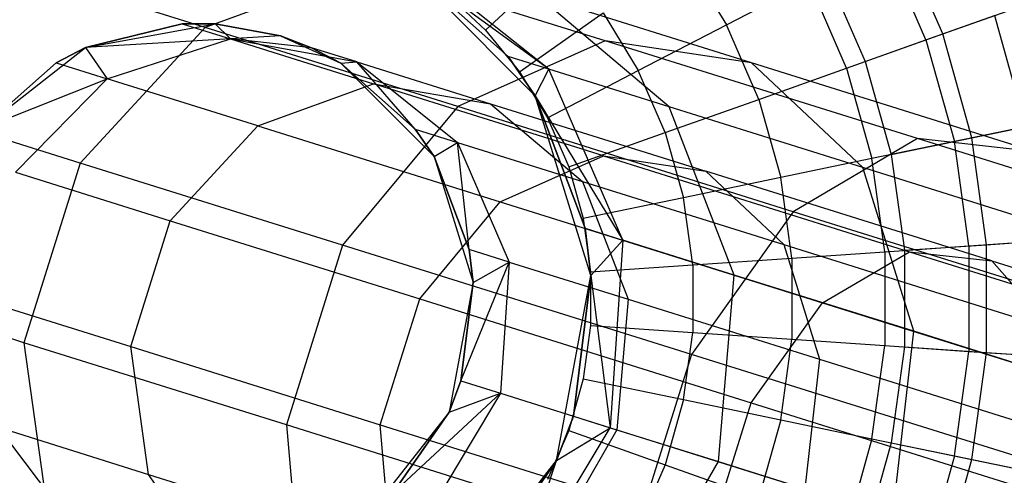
# Model space of a CAD drawing. Extents: x -38.3 to -0.1, y -39.1 to 0.
# Tile 150 of 256: x -37.887 to -37.394, y -13.791 to -13.563. Entities that reach past the tile are written whole.
import ezdxf

# ---------------------------------------------------------------- set-up
doc = ezdxf.new("R2010")
doc.units = 0
doc.header["$MEASUREMENT"] = 0
doc.layers.get('0').update_dxf_attribs({"color": 13, "linetype": 'CONTINUOUS'})

# ---------------------------------------------------------------- blocks, each defined once
blk = doc.blocks.new('ORTO_XII_A_STL')
at = {"color": 0}
for p, q in [((1.16486, 25.90191, 10.1058), (1.14335, 25.95143, 10.1058)), ((1.16486, 25.90191, 10.1058), (1.14335, 25.95143, 10.1058)), ((1.15647, 25.89893, 12.29175), (1.13544, 25.94733, 12.29175)), ((1.15647, 25.89893, 12.29175), (1.13544, 25.94733, 12.29175)), ((0.96768, 25.88423, 1.76162), (0.89571, 25.94178, 1.74202)), ((0.96768, 25.88423, 1.76162), (0.89571, 25.94178, 1.74202)), ((0.93601, 25.90381, 12.36083), (0.97348, 25.9388, 12.35634)), ((0.93601, 25.90381, 12.36083), (0.97348, 25.9388, 12.35634)), ((1.03547, 25.9412, 12.34302), (1.05659, 25.90647, 12.34302)), ((1.03547, 25.9412, 12.34302), (1.05659, 25.90647, 12.34302)), ((0.8783, 25.93533, 1.50258), (0.79563, 25.90514, 1.46894)), ((0.8783, 25.93533, 1.50258), (0.79563, 25.90514, 1.46894)), ((0.99589, 25.8985, 1.30646), (0.8783, 25.93533, 1.50258)), ((0.99589, 25.8985, 1.30646), (0.8783, 25.93533, 1.50258)), ((0.96075, 25.87103, 3.57439), (0.89423, 25.93775, 3.57439)), ((0.96768, 25.88423, 1.76162), (0.89423, 25.93775, 1.95138)), ((0.89423, 25.93775, 1.95138), (0.94728, 25.89062, 1.95138)), ((0.96768, 25.88423, 1.76162), (0.89423, 25.93775, 1.95138)), ((0.94728, 25.89062, 1.95138), (0.89423, 25.93775, 3.57439)), ((0.96075, 25.87103, 3.57439), (0.89423, 25.93775, 3.57439)), ((0.94728, 25.89062, 1.95138), (0.89423, 25.93775, 3.57439)), ((0.89423, 25.93775, 1.95138), (0.94728, 25.89062, 1.95138)), ((0.79563, 25.90514, 1.46894), (0.71715, 25.92972, 1.70395)), ((0.79563, 25.90514, 1.46894), (0.71715, 25.92972, 1.70395)), ((1.10675, 25.93246, 10.03799), (1.12601, 25.8881, 10.03799)), ((1.10675, 25.93246, 10.03799), (1.12601, 25.8881, 10.03799)), ((1.05659, 25.90647, 12.34302), (1.09801, 25.92793, 12.32127)), ((1.05659, 25.90647, 12.34302), (1.09801, 25.92793, 12.32127)), ((1.11674, 25.88481, 12.32127), (1.09801, 25.92793, 12.32127)), ((1.11674, 25.88481, 12.32127), (1.09801, 25.92793, 12.32127)), ((0.91637, 25.92214, 12.36083), (0.93601, 25.90381, 12.36083)), ((0.91637, 25.92214, 12.36083), (0.93601, 25.90381, 12.36083)), ((1.02786, 25.86538, 1.58139), (0.96211, 25.92098, 1.54316)), ((1.06907, 25.88748, 1.36477), (0.96211, 25.92098, 1.54316)), ((1.02786, 25.86538, 1.58139), (0.96211, 25.92098, 1.54316)), ((1.06907, 25.88748, 1.36477), (0.96211, 25.92098, 1.54316)), ((0.95296, 25.88296, 12.36083), (0.99485, 25.91253, 12.35634)), ((0.95296, 25.88296, 12.36083), (0.99485, 25.91253, 12.35634)), ((0.99485, 25.91253, 12.35634), (1.01245, 25.8836, 12.35634)), ((0.99485, 25.91253, 12.35634), (1.01245, 25.8836, 12.35634)), ((1.15647, 25.89893, 12.29175), (1.19076, 25.91111, 12.25535)), ((1.15647, 25.89893, 12.29175), (1.19076, 25.91111, 12.25535)), ((1.16486, 25.90191, 10.1058), (1.19718, 25.9134, 10.17736)), ((1.16486, 25.90191, 10.1058), (1.19718, 25.9134, 10.17736)), ((1.19076, 25.91111, 12.25535), (1.20634, 25.85552, 12.25535)), ((1.19076, 25.91111, 12.25535), (1.20634, 25.85552, 12.25535)), ((0.79563, 25.90514, 1.46894), (0.73305, 25.83732, 1.44994)), ((0.79563, 25.90514, 1.46894), (0.73305, 25.83732, 1.44994)), ((0.78402, 25.907, 1.95138), (0.73577, 25.89518, 1.95138)), ((0.73577, 25.89518, 3.57439), (0.78402, 25.907, 1.95138)), ((0.78402, 25.907, 1.95138), (0.73577, 25.89518, 1.95138)), ((0.73577, 25.89518, 3.57439), (0.78402, 25.907, 1.95138)), ((0.73577, 25.89518, 3.57439), (0.80066, 25.90698, 3.57439)), ((0.73577, 25.89518, 3.57439), (0.80066, 25.90698, 3.57439)), ((0.80066, 25.90698, 1.95138), (0.78402, 25.907, 1.95138)), ((0.78402, 25.907, 1.95138), (0.80827, 25.89941, 1.72587)), ((0.78402, 25.907, 1.95138), (0.80827, 25.89941, 1.72587)), ((0.78402, 25.907, 1.95138), (0.80066, 25.90698, 3.57439)), ((0.78402, 25.907, 1.95138), (0.80066, 25.90698, 3.57439)), ((0.80066, 25.90698, 1.95138), (0.78402, 25.907, 1.95138)), ((0.92204, 25.86554, 1.25811), (0.79563, 25.90514, 1.46894)), ((0.92204, 25.86554, 1.25811), (0.79563, 25.90514, 1.46894)), ((0.80066, 25.90698, 3.57439), (0.83333, 25.90094, 3.57439)), ((0.83333, 25.90094, 1.95138), (0.80066, 25.90698, 1.95138)), ((0.80066, 25.90698, 1.95138), (0.80827, 25.89941, 1.72587)), ((0.80066, 25.90698, 1.95138), (0.80827, 25.89941, 1.72587)), ((0.80066, 25.90698, 1.95138), (0.80066, 25.90698, 3.57439)), ((0.80066, 25.90698, 1.95138), (0.80066, 25.90698, 3.57439)), ((0.83333, 25.90094, 1.95138), (0.80066, 25.90698, 1.95138)), ((0.80066, 25.90698, 3.57439), (0.83333, 25.90094, 3.57439)), ((1.01245, 25.8836, 12.35634), (1.05659, 25.90647, 12.34302)), ((1.01245, 25.8836, 12.35634), (1.05659, 25.90647, 12.34302)), ((1.07278, 25.86918, 12.34302), (1.05659, 25.90647, 12.34302)), ((1.07278, 25.86918, 12.34302), (1.05659, 25.90647, 12.34302)), ((0.80827, 25.89941, 1.72587), (0.73577, 25.89518, 1.95138)), ((0.80827, 25.89941, 1.72587), (0.73577, 25.89518, 1.95138)), ((0.74657, 25.87947, 1.71379), (0.80827, 25.89941, 1.72587)), ((0.74657, 25.87947, 1.71379), (0.80827, 25.89941, 1.72587)), ((0.83333, 25.90094, 1.95138), (0.80827, 25.89941, 1.72587)), ((0.83333, 25.90094, 1.95138), (0.80827, 25.89941, 1.72587)), ((0.84888, 25.89502, 1.95138), (0.80827, 25.89941, 1.72587)), ((0.80827, 25.89941, 1.72587), (0.87156, 25.88791, 1.74044)), ((0.84888, 25.89502, 1.95138), (0.80827, 25.89941, 1.72587)), ((0.80827, 25.89941, 1.72587), (0.87156, 25.88791, 1.74044)), ((0.80827, 25.89941, 1.72587), (0.8798, 25.877, 1.51167)), ((0.80827, 25.89941, 1.72587), (0.8798, 25.877, 1.51167)), ((0.83333, 25.90094, 3.57439), (0.8636, 25.88726, 3.57439)), ((0.84888, 25.89502, 1.95138), (0.83333, 25.90094, 1.95138)), ((0.83333, 25.90094, 3.57439), (0.84888, 25.89502, 1.95138)), ((0.83333, 25.90094, 3.57439), (0.8636, 25.88726, 3.57439)), ((0.83333, 25.90094, 1.95138), (0.83333, 25.90094, 3.57439)), ((0.83333, 25.90094, 1.95138), (0.83333, 25.90094, 3.57439)), ((0.84888, 25.89502, 1.95138), (0.83333, 25.90094, 1.95138)), ((0.83333, 25.90094, 3.57439), (0.84888, 25.89502, 1.95138)), ((0.93601, 25.90381, 12.36083), (0.95296, 25.88296, 12.36083)), ((0.93601, 25.90381, 12.36083), (0.95296, 25.88296, 12.36083)), ((1.12601, 25.8881, 10.03799), (1.16486, 25.90191, 10.1058)), ((1.12601, 25.8881, 10.03799), (1.16486, 25.90191, 10.1058)), ((1.17943, 25.84992, 10.1058), (1.16486, 25.90191, 10.1058)), ((1.17943, 25.84992, 10.1058), (1.16486, 25.90191, 10.1058)), ((0.6838, 25.85458, 3.57439), (0.73577, 25.89518, 3.57439)), ((0.6838, 25.85458, 3.57439), (0.73577, 25.89518, 3.57439)), ((0.73577, 25.89518, 1.95138), (0.72103, 25.88747, 1.95138)), ((0.72103, 25.88747, 1.95138), (0.73577, 25.89518, 3.57439)), ((0.72103, 25.88747, 1.95138), (0.73577, 25.89518, 3.57439)), ((0.73577, 25.89518, 1.95138), (0.72103, 25.88747, 1.95138)), ((0.73577, 25.89518, 1.95138), (0.74657, 25.87947, 1.71379)), ((0.73577, 25.89518, 1.95138), (0.74657, 25.87947, 1.71379)), ((0.73577, 25.89518, 1.95138), (0.73577, 25.89518, 3.57439)), ((0.73577, 25.89518, 1.95138), (0.73577, 25.89518, 3.57439)), ((0.87156, 25.88791, 1.74044), (0.84888, 25.89502, 1.95138)), ((0.8636, 25.88726, 1.95138), (0.84888, 25.89502, 1.95138)), ((0.87156, 25.88791, 1.74044), (0.84888, 25.89502, 1.95138)), ((0.84888, 25.89502, 1.95138), (0.8636, 25.88726, 3.57439)), ((0.84888, 25.89502, 1.95138), (0.8636, 25.88726, 3.57439)), ((0.8636, 25.88726, 1.95138), (0.84888, 25.89502, 1.95138)), ((0.99589, 25.8985, 1.30646), (0.92204, 25.86554, 1.25811)), ((0.99589, 25.8985, 1.30646), (0.92204, 25.86554, 1.25811)), ((1.06907, 25.88748, 1.36477), (0.99589, 25.8985, 1.30646)), ((1.15219, 25.84954, 1.14267), (0.99589, 25.8985, 1.30646)), ((1.06907, 25.88748, 1.36477), (0.99589, 25.8985, 1.30646)), ((1.15219, 25.84954, 1.14267), (0.99589, 25.8985, 1.30646)), ((1.11674, 25.88481, 12.32127), (1.15647, 25.89893, 12.29175)), ((1.11674, 25.88481, 12.32127), (1.15647, 25.89893, 12.29175)), ((1.15647, 25.89893, 12.29175), (1.1707, 25.84811, 12.29175)), ((1.15647, 25.89893, 12.29175), (1.1707, 25.84811, 12.29175)), ((0.96768, 25.88423, 1.76162), (0.94728, 25.89062, 1.95138)), ((0.94728, 25.89062, 1.95138), (0.96075, 25.87103, 1.95138)), ((0.96768, 25.88423, 1.76162), (0.94728, 25.89062, 1.95138)), ((0.96075, 25.87103, 3.57439), (0.94728, 25.89062, 1.95138)), ((0.94728, 25.89062, 1.95138), (0.96075, 25.87103, 1.95138)), ((0.96075, 25.87103, 3.57439), (0.94728, 25.89062, 1.95138)), ((0.72103, 25.88747, 1.95138), (0.6838, 25.85458, 1.95138)), ((0.6838, 25.85458, 3.57439), (0.72103, 25.88747, 1.95138)), ((0.72103, 25.88747, 1.95138), (0.6838, 25.85458, 1.95138)), ((0.6838, 25.85458, 3.57439), (0.72103, 25.88747, 1.95138)), ((0.72103, 25.88747, 1.95138), (0.74657, 25.87947, 1.71379)), ((0.72103, 25.88747, 1.95138), (0.74657, 25.87947, 1.71379)), ((0.8636, 25.88726, 1.95138), (0.87156, 25.88791, 1.74044)), ((0.8636, 25.88726, 1.95138), (0.87156, 25.88791, 1.74044)), ((0.8636, 25.88726, 3.57439), (0.91017, 25.84056, 3.57439)), ((0.90074, 25.85426, 1.95138), (0.8636, 25.88726, 1.95138)), ((0.8636, 25.88726, 3.57439), (0.90074, 25.85426, 1.95138)), ((0.8636, 25.88726, 3.57439), (0.91017, 25.84056, 3.57439)), ((0.8636, 25.88726, 1.95138), (0.8636, 25.88726, 3.57439)), ((0.8636, 25.88726, 1.95138), (0.8636, 25.88726, 3.57439)), ((0.90074, 25.85426, 1.95138), (0.8636, 25.88726, 1.95138)), ((0.8636, 25.88726, 3.57439), (0.90074, 25.85426, 1.95138)), ((0.90074, 25.85426, 1.95138), (0.87156, 25.88791, 1.74044)), ((0.87156, 25.88791, 1.74044), (0.92194, 25.84762, 1.75416)), ((0.90074, 25.85426, 1.95138), (0.87156, 25.88791, 1.74044)), ((0.87156, 25.88791, 1.74044), (0.92194, 25.84762, 1.75416)), ((0.87156, 25.88791, 1.74044), (0.93846, 25.86695, 1.54007)), ((0.87156, 25.88791, 1.74044), (0.93846, 25.86695, 1.54007)), ((1.12481, 25.83501, 1.4197), (1.06907, 25.88748, 1.36477)), ((1.21124, 25.84295, 1.2158), (1.06907, 25.88748, 1.36477)), ((1.12481, 25.83501, 1.4197), (1.06907, 25.88748, 1.36477)), ((1.21124, 25.84295, 1.2158), (1.06907, 25.88748, 1.36477)), ((1.07278, 25.86918, 12.34302), (1.11674, 25.88481, 12.32127)), ((1.07278, 25.86918, 12.34302), (1.11674, 25.88481, 12.32127)), ((1.11674, 25.88481, 12.32127), (1.12942, 25.83953, 12.32127)), ((1.11674, 25.88481, 12.32127), (1.12942, 25.83953, 12.32127)), ((1.12601, 25.8881, 10.03799), (1.13906, 25.84154, 10.03799)), ((1.12601, 25.8881, 10.03799), (1.13906, 25.84154, 10.03799)), ((0.95296, 25.88296, 12.36083), (0.96692, 25.86001, 12.36083)), ((0.95296, 25.88296, 12.36083), (0.96692, 25.86001, 12.36083)), ((0.96075, 25.87103, 1.95138), (0.96768, 25.88423, 1.76162)), ((0.96075, 25.87103, 1.95138), (0.96768, 25.88423, 1.76162)), ((0.96692, 25.86001, 12.36083), (1.01245, 25.8836, 12.35634)), ((0.96692, 25.86001, 12.36083), (1.01245, 25.8836, 12.35634)), ((1.00473, 25.79872, 1.77553), (0.96768, 25.88423, 1.76162)), ((1.02786, 25.86538, 1.58139), (0.96768, 25.88423, 1.76162)), ((1.00473, 25.79872, 1.77553), (0.96768, 25.88423, 1.76162)), ((1.02786, 25.86538, 1.58139), (0.96768, 25.88423, 1.76162)), ((1.02594, 25.85254, 12.35634), (1.01245, 25.8836, 12.35634)), ((1.02594, 25.85254, 12.35634), (1.01245, 25.8836, 12.35634)), ((0.6838, 25.85458, 1.95138), (0.74657, 25.87947, 1.71379)), ((0.6838, 25.85458, 1.95138), (0.74657, 25.87947, 1.71379)), ((0.7006, 25.83267, 1.70697), (0.74657, 25.87947, 1.71379)), ((0.7006, 25.83267, 1.70697), (0.74657, 25.87947, 1.71379)), ((0.82193, 25.85587, 1.48812), (0.74657, 25.87947, 1.71379)), ((0.82193, 25.85587, 1.48812), (0.74657, 25.87947, 1.71379)), ((0.82193, 25.85587, 1.48812), (0.8798, 25.877, 1.51167)), ((0.82193, 25.85587, 1.48812), (0.8798, 25.877, 1.51167)), ((0.8798, 25.877, 1.51167), (0.93846, 25.86695, 1.54007)), ((0.99501, 25.84091, 1.31951), (0.8798, 25.877, 1.51167)), ((0.8798, 25.877, 1.51167), (0.93846, 25.86695, 1.54007)), ((0.99501, 25.84091, 1.31951), (0.8798, 25.877, 1.51167)), ((0.98865, 25.78104, 3.57439), (0.96075, 25.87103, 3.57439)), ((0.96075, 25.87103, 1.95138), (1.00473, 25.79872, 1.77553)), ((0.96075, 25.87103, 1.95138), (0.98582, 25.80464, 1.95138)), ((0.96075, 25.87103, 1.95138), (1.00473, 25.79872, 1.77553)), ((0.98582, 25.80464, 1.95138), (0.96075, 25.87103, 3.57439)), ((0.98865, 25.78104, 3.57439), (0.96075, 25.87103, 3.57439)), ((0.98582, 25.80464, 1.95138), (0.96075, 25.87103, 3.57439)), ((0.96075, 25.87103, 1.95138), (0.98582, 25.80464, 1.95138)), ((0.96075, 25.87103, 1.95138), (0.96075, 25.87103, 3.57439)), ((0.96075, 25.87103, 1.95138), (0.96075, 25.87103, 3.57439)), ((0.92204, 25.86554, 1.25811), (0.86444, 25.79616, 1.23081)), ((0.92204, 25.86554, 1.25811), (0.86444, 25.79616, 1.23081)), ((1.09006, 25.81292, 1.08205), (0.92204, 25.86554, 1.25811)), ((1.09006, 25.81292, 1.08205), (0.92204, 25.86554, 1.25811)), ((0.93846, 25.86695, 1.54007), (0.98449, 25.82803, 1.56683)), ((0.93846, 25.86695, 1.54007), (0.98449, 25.82803, 1.56683)), ((0.93846, 25.86695, 1.54007), (1.04624, 25.8332, 1.36034)), ((0.93846, 25.86695, 1.54007), (1.04624, 25.8332, 1.36034)), ((1.02594, 25.85254, 12.35634), (1.07278, 25.86918, 12.34302)), ((1.02594, 25.85254, 12.35634), (1.07278, 25.86918, 12.34302)), ((1.0605, 25.78125, 1.60849), (1.02786, 25.86538, 1.58139)), ((1.12481, 25.83501, 1.4197), (1.02786, 25.86538, 1.58139)), ((1.0605, 25.78125, 1.60849), (1.02786, 25.86538, 1.58139)), ((1.12481, 25.83501, 1.4197), (1.02786, 25.86538, 1.58139)), ((1.07278, 25.86918, 12.34302), (1.08375, 25.83004, 12.34302)), ((1.07278, 25.86918, 12.34302), (1.08375, 25.83004, 12.34302)), ((0.73305, 25.83732, 1.44994), (0.65148, 25.86287, 1.69421)), ((0.73305, 25.83732, 1.44994), (0.65148, 25.86287, 1.69421)), ((0.96692, 25.86001, 12.36083), (0.97763, 25.83536, 12.36083)), ((0.96692, 25.86001, 12.36083), (0.97763, 25.83536, 12.36083)), ((0.77812, 25.80839, 1.47482), (0.82193, 25.85587, 1.48812)), ((0.77812, 25.80839, 1.47482), (0.82193, 25.85587, 1.48812)), ((0.82193, 25.85587, 1.48812), (0.94332, 25.81784, 1.28567)), ((0.82193, 25.85587, 1.48812), (0.94332, 25.81784, 1.28567)), ((1.20634, 25.85552, 12.25535), (1.1707, 25.84811, 12.29175)), ((1.20634, 25.85552, 12.25535), (1.1707, 25.84811, 12.29175)), ((1.17943, 25.84992, 10.1058), (1.21301, 25.8569, 10.17736)), ((1.17943, 25.84992, 10.1058), (1.21301, 25.8569, 10.17736)), ((0.91017, 25.84056, 1.95138), (0.90074, 25.85426, 1.95138)), ((0.90074, 25.85426, 1.95138), (0.92194, 25.84762, 1.75416)), ((0.90074, 25.85426, 1.95138), (0.92194, 25.84762, 1.75416)), ((0.90074, 25.85426, 1.95138), (0.91017, 25.84056, 3.57439)), ((0.90074, 25.85426, 1.95138), (0.91017, 25.84056, 3.57439)), ((0.91017, 25.84056, 1.95138), (0.90074, 25.85426, 1.95138)), ((0.97763, 25.83536, 12.36083), (1.02594, 25.85254, 12.35634)), ((0.97763, 25.83536, 12.36083), (1.02594, 25.85254, 12.35634)), ((1.02594, 25.85254, 12.35634), (1.03508, 25.81993, 12.35634)), ((1.02594, 25.85254, 12.35634), (1.03508, 25.81993, 12.35634)), ((0.91017, 25.84056, 1.95138), (0.92194, 25.84762, 1.75416)), ((0.91017, 25.84056, 1.95138), (0.92194, 25.84762, 1.75416)), ((0.92194, 25.84762, 1.75416), (0.94787, 25.78777, 1.76389)), ((0.92772, 25.79408, 1.95138), (0.92194, 25.84762, 1.75416)), ((0.92772, 25.79408, 1.95138), (0.92194, 25.84762, 1.75416)), ((0.92194, 25.84762, 1.75416), (0.94787, 25.78777, 1.76389)), ((0.92194, 25.84762, 1.75416), (0.98449, 25.82803, 1.56683)), ((0.92194, 25.84762, 1.75416), (0.98449, 25.82803, 1.56683)), ((1.15219, 25.84954, 1.14267), (1.09006, 25.81292, 1.08205)), ((1.15219, 25.84954, 1.14267), (1.09006, 25.81292, 1.08205)), ((1.1707, 25.84811, 12.29175), (1.12942, 25.83953, 12.32127)), ((1.1707, 25.84811, 12.29175), (1.12942, 25.83953, 12.32127)), ((1.13906, 25.84154, 10.03799), (1.17943, 25.84992, 10.1058)), ((1.13906, 25.84154, 10.03799), (1.17943, 25.84992, 10.1058)), ((1.21124, 25.84295, 1.2158), (1.15219, 25.84954, 1.14267)), ((1.33935, 25.79092, 1.01944), (1.15219, 25.84954, 1.14267)), ((1.21124, 25.84295, 1.2158), (1.15219, 25.84954, 1.14267)), ((1.33935, 25.79092, 1.01944), (1.15219, 25.84954, 1.14267)), ((1.17789, 25.79583, 12.29175), (1.1707, 25.84811, 12.29175)), ((1.17789, 25.79583, 12.29175), (1.1707, 25.84811, 12.29175)), ((1.18678, 25.79644, 10.1058), (1.17943, 25.84992, 10.1058)), ((1.18678, 25.79644, 10.1058), (1.17943, 25.84992, 10.1058)), ((0.91017, 25.84056, 3.57439), (0.9297, 25.77756, 3.57439)), ((0.92772, 25.79408, 1.95138), (0.91017, 25.84056, 1.95138)), ((0.91017, 25.84056, 3.57439), (0.92772, 25.79408, 1.95138)), ((0.91017, 25.84056, 3.57439), (0.9297, 25.77756, 3.57439)), ((0.91017, 25.84056, 1.95138), (0.91017, 25.84056, 3.57439)), ((0.91017, 25.84056, 1.95138), (0.91017, 25.84056, 3.57439)), ((0.92772, 25.79408, 1.95138), (0.91017, 25.84056, 1.95138)), ((0.91017, 25.84056, 3.57439), (0.92772, 25.79408, 1.95138)), ((0.94332, 25.81784, 1.28567), (0.99501, 25.84091, 1.31951)), ((0.94332, 25.81784, 1.28567), (0.99501, 25.84091, 1.31951)), ((0.99501, 25.84091, 1.31951), (1.04624, 25.8332, 1.36034)), ((0.99501, 25.84091, 1.31951), (1.04624, 25.8332, 1.36034)), ((0.99501, 25.84091, 1.31951), (1.14815, 25.79295, 1.15905)), ((0.99501, 25.84091, 1.31951), (1.14815, 25.79295, 1.15905)), ((1.13906, 25.84154, 10.03799), (1.14565, 25.79363, 10.03799)), ((1.13906, 25.84154, 10.03799), (1.14565, 25.79363, 10.03799)), ((0.73305, 25.83732, 1.44994), (0.70488, 25.74741, 1.44994)), ((0.73305, 25.83732, 1.44994), (0.70488, 25.74741, 1.44994)), ((0.86444, 25.79616, 1.23081), (0.73305, 25.83732, 1.44994)), ((0.86444, 25.79616, 1.23081), (0.73305, 25.83732, 1.44994)), ((0.97763, 25.83536, 12.36083), (0.98487, 25.80949, 12.36083)), ((0.97763, 25.83536, 12.36083), (0.98487, 25.80949, 12.36083)), ((1.12942, 25.83953, 12.32127), (1.08375, 25.83004, 12.34302)), ((1.12942, 25.83953, 12.32127), (1.08375, 25.83004, 12.34302)), ((1.13583, 25.79295, 12.32127), (1.12942, 25.83953, 12.32127)), ((1.13583, 25.79295, 12.32127), (1.12942, 25.83953, 12.32127)), ((0.7006, 25.83267, 1.70697), (0.77812, 25.80839, 1.47482)), ((0.7006, 25.83267, 1.70697), (0.77812, 25.80839, 1.47482)), ((1.04624, 25.8332, 1.36034), (1.08526, 25.79647, 1.39878)), ((1.18948, 25.78833, 1.21023), (1.04624, 25.8332, 1.36034)), ((1.04624, 25.8332, 1.36034), (1.08526, 25.79647, 1.39878)), ((1.18948, 25.78833, 1.21023), (1.04624, 25.8332, 1.36034)), ((1.15035, 25.75311, 1.45866), (1.12481, 25.83501, 1.4197)), ((1.25366, 25.79465, 1.28468), (1.12481, 25.83501, 1.4197)), ((1.15035, 25.75311, 1.45866), (1.12481, 25.83501, 1.4197)), ((1.25366, 25.79465, 1.28468), (1.12481, 25.83501, 1.4197)), ((0.98449, 25.82803, 1.56683), (1.00734, 25.76914, 1.58581)), ((0.98449, 25.82803, 1.56683), (1.00734, 25.76914, 1.58581)), ((0.98449, 25.82803, 1.56683), (1.08526, 25.79647, 1.39878)), ((0.98449, 25.82803, 1.56683), (1.08526, 25.79647, 1.39878)), ((1.08375, 25.83004, 12.34302), (1.03508, 25.81993, 12.35634)), ((1.08375, 25.83004, 12.34302), (1.03508, 25.81993, 12.35634)), ((1.08929, 25.78977, 12.34302), (1.08375, 25.83004, 12.34302)), ((1.08929, 25.78977, 12.34302), (1.08375, 25.83004, 12.34302)), ((0.903, 25.76928, 1.26656), (0.94332, 25.81784, 1.28567)), ((0.903, 25.76928, 1.26656), (0.94332, 25.81784, 1.28567)), ((0.94332, 25.81784, 1.28567), (1.10465, 25.76731, 1.11661)), ((0.94332, 25.81784, 1.28567), (1.10465, 25.76731, 1.11661)), ((1.03508, 25.81993, 12.35634), (0.98487, 25.80949, 12.36083)), ((1.03508, 25.81993, 12.35634), (0.98487, 25.80949, 12.36083)), ((1.03969, 25.78638, 12.35634), (1.03508, 25.81993, 12.35634)), ((1.03969, 25.78638, 12.35634), (1.03508, 25.81993, 12.35634)), ((1.09006, 25.81292, 1.08205), (1.03907, 25.74146, 1.04782)), ((1.09006, 25.81292, 1.08205), (1.03907, 25.74146, 1.04782)), ((1.29124, 25.7499, 0.94958), (1.09006, 25.81292, 1.08205)), ((1.29124, 25.7499, 0.94958), (1.09006, 25.81292, 1.08205)), ((0.75841, 25.74545, 1.47482), (0.77812, 25.80839, 1.47482)), ((0.75841, 25.74545, 1.47482), (0.77812, 25.80839, 1.47482)), ((0.77812, 25.80839, 1.47482), (0.903, 25.76928, 1.26656)), ((0.77812, 25.80839, 1.47482), (0.903, 25.76928, 1.26656)), ((0.98487, 25.80949, 12.36083), (0.98853, 25.78288, 12.36083)), ((0.98487, 25.80949, 12.36083), (0.98853, 25.78288, 12.36083)), ((0.98582, 25.80464, 1.95138), (1.00473, 25.79872, 1.77553)), ((0.98582, 25.80464, 1.95138), (1.00473, 25.79872, 1.77553)), ((0.98582, 25.80464, 1.95138), (0.98865, 25.78104, 1.95138)), ((0.98865, 25.78104, 3.57439), (0.98582, 25.80464, 1.95138)), ((0.98582, 25.80464, 1.95138), (0.98865, 25.78104, 1.95138)), ((0.98865, 25.78104, 3.57439), (0.98582, 25.80464, 1.95138)), ((0.86444, 25.79616, 1.23081), (0.83628, 25.70625, 1.23081)), ((0.86444, 25.79616, 1.23081), (0.83628, 25.70625, 1.23081)), ((1.03907, 25.74146, 1.04782), (0.86444, 25.79616, 1.23081)), ((1.03907, 25.74146, 1.04782), (0.86444, 25.79616, 1.23081)), ((0.98865, 25.78104, 1.95138), (1.00473, 25.79872, 1.77553)), ((0.98865, 25.78104, 1.95138), (1.00473, 25.79872, 1.77553)), ((1.00473, 25.79872, 1.77553), (0.99836, 25.70485, 1.78054)), ((1.00473, 25.79872, 1.77553), (0.99836, 25.70485, 1.78054)), ((1.0605, 25.78125, 1.60849), (1.00473, 25.79872, 1.77553)), ((1.0605, 25.78125, 1.60849), (1.00473, 25.79872, 1.77553)), ((1.08526, 25.79647, 1.39878), (1.10313, 25.73914, 1.42605)), ((1.08526, 25.79647, 1.39878), (1.10313, 25.73914, 1.42605)), ((1.08526, 25.79647, 1.39878), (1.21918, 25.75452, 1.25845)), ((1.08526, 25.79647, 1.39878), (1.21918, 25.75452, 1.25845)), ((1.13583, 25.79295, 12.32127), (1.17789, 25.79583, 12.29175)), ((1.13583, 25.79295, 12.32127), (1.17789, 25.79583, 12.29175)), ((1.14565, 25.79363, 10.03799), (1.18678, 25.79644, 10.1058)), ((1.14565, 25.79363, 10.03799), (1.18678, 25.79644, 10.1058)), ((1.17789, 25.79583, 12.29175), (1.2142, 25.79831, 12.25535)), ((1.17789, 25.79583, 12.29175), (1.2142, 25.79831, 12.25535)), ((1.17789, 25.79583, 12.29175), (1.17789, 25.74306, 12.29175)), ((1.17789, 25.79583, 12.29175), (1.17789, 25.74306, 12.29175)), ((1.18678, 25.79644, 10.1058), (1.221, 25.79878, 10.17736)), ((1.18678, 25.79644, 10.1058), (1.221, 25.79878, 10.17736)), ((1.18678, 25.74245, 10.1058), (1.18678, 25.79644, 10.1058)), ((1.18678, 25.74245, 10.1058), (1.18678, 25.79644, 10.1058)), ((0.94787, 25.78777, 1.76389), (0.92772, 25.79408, 1.95138)), ((0.9297, 25.77756, 1.95138), (0.92772, 25.79408, 1.95138)), ((0.94787, 25.78777, 1.76389), (0.92772, 25.79408, 1.95138)), ((0.92772, 25.79408, 1.95138), (0.9297, 25.77756, 3.57439)), ((0.92772, 25.79408, 1.95138), (0.9297, 25.77756, 3.57439)), ((0.9297, 25.77756, 1.95138), (0.92772, 25.79408, 1.95138)), ((1.08929, 25.78977, 12.34302), (1.13583, 25.79295, 12.32127)), ((1.08929, 25.78977, 12.34302), (1.13583, 25.79295, 12.32127)), ((1.10465, 25.76731, 1.11661), (1.14815, 25.79295, 1.15905)), ((1.10465, 25.76731, 1.11661), (1.14815, 25.79295, 1.15905)), ((1.13583, 25.79295, 12.32127), (1.13583, 25.74594, 12.32127)), ((1.13583, 25.79295, 12.32127), (1.13583, 25.74594, 12.32127)), ((1.14565, 25.79363, 10.03799), (1.14565, 25.74526, 10.03799)), ((1.14565, 25.79363, 10.03799), (1.14565, 25.74526, 10.03799)), ((1.14815, 25.79295, 1.15905), (1.18948, 25.78833, 1.21023)), ((1.14815, 25.79295, 1.15905), (1.18948, 25.78833, 1.21023)), ((1.14815, 25.79295, 1.15905), (1.33151, 25.73551, 1.03831)), ((1.14815, 25.79295, 1.15905), (1.33151, 25.73551, 1.03831)), ((0.92364, 25.72826, 1.95138), (0.94787, 25.78777, 1.76389)), ((0.92364, 25.72826, 1.95138), (0.94787, 25.78777, 1.76389)), ((0.9297, 25.77756, 1.95138), (0.94787, 25.78777, 1.76389)), ((0.9297, 25.77756, 1.95138), (0.94787, 25.78777, 1.76389)), ((0.94787, 25.78777, 1.76389), (0.94342, 25.72206, 1.7674)), ((0.94787, 25.78777, 1.76389), (0.94342, 25.72206, 1.7674)), ((0.94787, 25.78777, 1.76389), (1.00734, 25.76914, 1.58581)), ((0.94787, 25.78777, 1.76389), (1.00734, 25.76914, 1.58581)), ((0.98853, 25.78288, 12.36083), (1.03969, 25.78638, 12.35634)), ((0.98853, 25.78288, 12.36083), (1.03969, 25.78638, 12.35634)), ((1.03969, 25.78638, 12.35634), (1.08929, 25.78977, 12.34302)), ((1.03969, 25.78638, 12.35634), (1.08929, 25.78977, 12.34302)), ((1.03969, 25.78638, 12.35634), (1.03969, 25.75251, 12.35634)), ((1.03969, 25.78638, 12.35634), (1.03969, 25.75251, 12.35634)), ((1.08929, 25.78977, 12.34302), (1.08929, 25.74912, 12.34302)), ((1.08929, 25.78977, 12.34302), (1.08929, 25.74912, 12.34302)), ((1.18948, 25.78833, 1.21023), (1.21918, 25.75452, 1.25845)), ((1.18948, 25.78833, 1.21023), (1.21918, 25.75452, 1.25845)), ((1.18948, 25.78833, 1.21023), (1.361, 25.7346, 1.0973)), ((1.18948, 25.78833, 1.21023), (1.361, 25.7346, 1.0973)), ((0.97153, 25.68839, 3.57439), (0.98865, 25.78104, 3.57439)), ((0.97153, 25.68839, 3.57439), (0.98865, 25.78104, 3.57439)), ((0.98865, 25.78104, 1.95138), (0.97999, 25.7106, 1.95138)), ((0.97999, 25.7106, 1.95138), (0.98865, 25.78104, 3.57439)), ((0.97999, 25.7106, 1.95138), (0.98865, 25.78104, 3.57439)), ((0.98865, 25.78104, 1.95138), (0.97999, 25.7106, 1.95138)), ((0.98853, 25.78288, 12.36083), (0.98853, 25.75601, 12.36083)), ((0.98853, 25.78288, 12.36083), (0.98853, 25.75601, 12.36083)), ((0.98865, 25.78104, 1.95138), (0.99836, 25.70485, 1.78054)), ((0.98865, 25.78104, 1.95138), (0.99836, 25.70485, 1.78054)), ((0.98865, 25.78104, 1.95138), (0.98865, 25.78104, 3.57439)), ((0.98865, 25.78104, 1.95138), (0.98865, 25.78104, 3.57439)), ((1.05254, 25.68788, 1.61828), (1.0605, 25.78125, 1.60849)), ((1.05254, 25.68788, 1.61828), (1.0605, 25.78125, 1.60849)), ((1.15035, 25.75311, 1.45866), (1.0605, 25.78125, 1.60849)), ((1.15035, 25.75311, 1.45866), (1.0605, 25.78125, 1.60849)), ((0.9297, 25.77756, 3.57439), (0.91771, 25.71271, 3.57439)), ((0.9297, 25.77756, 3.57439), (0.91771, 25.71271, 3.57439)), ((0.92364, 25.72826, 1.95138), (0.9297, 25.77756, 1.95138)), ((0.9297, 25.77756, 3.57439), (0.92364, 25.72826, 1.95138)), ((0.92364, 25.72826, 1.95138), (0.9297, 25.77756, 1.95138)), ((0.9297, 25.77756, 3.57439), (0.92364, 25.72826, 1.95138)), ((0.9297, 25.77756, 1.95138), (0.9297, 25.77756, 3.57439)), ((0.9297, 25.77756, 1.95138), (0.9297, 25.77756, 3.57439)), ((0.70488, 25.74741, 1.44994), (0.62332, 25.77296, 1.69421)), ((0.70488, 25.74741, 1.44994), (0.62332, 25.77296, 1.69421)), ((0.68089, 25.76974, 1.70697), (0.75841, 25.74545, 1.47482)), ((0.68089, 25.76974, 1.70697), (0.75841, 25.74545, 1.47482)), ((0.88328, 25.70634, 1.26656), (0.903, 25.76928, 1.26656)), ((0.88328, 25.70634, 1.26656), (0.903, 25.76928, 1.26656)), ((0.903, 25.76928, 1.26656), (1.06896, 25.71729, 1.09265)), ((0.903, 25.76928, 1.26656), (1.06896, 25.71729, 1.09265)), ((1.00734, 25.76914, 1.58581), (1.00177, 25.70378, 1.59265)), ((1.00734, 25.76914, 1.58581), (1.00177, 25.70378, 1.59265)), ((1.00734, 25.76914, 1.58581), (1.10313, 25.73914, 1.42605)), ((1.00734, 25.76914, 1.58581), (1.10313, 25.73914, 1.42605)), ((1.06896, 25.71729, 1.09265), (1.10465, 25.76731, 1.11661)), ((1.06896, 25.71729, 1.09265), (1.10465, 25.76731, 1.11661)), ((1.10465, 25.76731, 1.11661), (1.29784, 25.7068, 0.98941)), ((1.10465, 25.76731, 1.11661), (1.29784, 25.7068, 0.98941)), ((0.98853, 25.75601, 12.36083), (0.98487, 25.72939, 12.36083)), ((0.98853, 25.75601, 12.36083), (0.98487, 25.72939, 12.36083)), ((0.98853, 25.75601, 12.36083), (1.03969, 25.75251, 12.35634)), ((0.98853, 25.75601, 12.36083), (1.03969, 25.75251, 12.35634)), ((1.03508, 25.71896, 12.35634), (1.03969, 25.75251, 12.35634)), ((1.03508, 25.71896, 12.35634), (1.03969, 25.75251, 12.35634)), ((1.03969, 25.75251, 12.35634), (1.08929, 25.74912, 12.34302)), ((1.03969, 25.75251, 12.35634), (1.08929, 25.74912, 12.34302)), ((1.13983, 25.66054, 1.47271), (1.15035, 25.75311, 1.45866)), ((1.13983, 25.66054, 1.47271), (1.15035, 25.75311, 1.45866)), ((1.26976, 25.7157, 1.33352), (1.15035, 25.75311, 1.45866)), ((1.26976, 25.7157, 1.33352), (1.15035, 25.75311, 1.45866)), ((0.70488, 25.74741, 1.44994), (0.71759, 25.65601, 1.46894)), ((0.83628, 25.70625, 1.23081), (0.70488, 25.74741, 1.44994)), ((0.83628, 25.70625, 1.23081), (0.70488, 25.74741, 1.44994)), ((0.70488, 25.74741, 1.44994), (0.71759, 25.65601, 1.46894)), ((1.08375, 25.70885, 12.34302), (1.08929, 25.74912, 12.34302)), ((1.08375, 25.70885, 12.34302), (1.08929, 25.74912, 12.34302)), ((1.08929, 25.74912, 12.34302), (1.13583, 25.74594, 12.32127)), ((1.08929, 25.74912, 12.34302), (1.13583, 25.74594, 12.32127)), ((0.7673, 25.68147, 1.48812), (0.75841, 25.74545, 1.47482)), ((0.75841, 25.74545, 1.47482), (0.88328, 25.70634, 1.26656)), ((0.7673, 25.68147, 1.48812), (0.75841, 25.74545, 1.47482)), ((0.75841, 25.74545, 1.47482), (0.88328, 25.70634, 1.26656)), ((1.12942, 25.69935, 12.32127), (1.13583, 25.74594, 12.32127)), ((1.12942, 25.69935, 12.32127), (1.13583, 25.74594, 12.32127)), ((1.13583, 25.74594, 12.32127), (1.17789, 25.74306, 12.29175)), ((1.13583, 25.74594, 12.32127), (1.17789, 25.74306, 12.29175)), ((1.14565, 25.74526, 10.03799), (1.13906, 25.69735, 10.03799)), ((1.14565, 25.74526, 10.03799), (1.13906, 25.69735, 10.03799)), ((1.14565, 25.74526, 10.03799), (1.18678, 25.74245, 10.1058)), ((1.14565, 25.74526, 10.03799), (1.18678, 25.74245, 10.1058)), ((1.1707, 25.69078, 12.29175), (1.17789, 25.74306, 12.29175)), ((1.1707, 25.69078, 12.29175), (1.17789, 25.74306, 12.29175)), ((1.17789, 25.74306, 12.29175), (1.2142, 25.74058, 12.25535)), ((1.17789, 25.74306, 12.29175), (1.2142, 25.74058, 12.25535)), ((1.17943, 25.68896, 10.1058), (1.18678, 25.74245, 10.1058)), ((1.17943, 25.68896, 10.1058), (1.18678, 25.74245, 10.1058)), ((1.18678, 25.74245, 10.1058), (1.221, 25.74011, 10.17736)), ((1.18678, 25.74245, 10.1058), (1.221, 25.74011, 10.17736)), ((1.03907, 25.74146, 1.04782), (1.01091, 25.65155, 1.04782)), ((1.03907, 25.74146, 1.04782), (1.01091, 25.65155, 1.04782)), ((1.24818, 25.67597, 0.91013), (1.03907, 25.74146, 1.04782)), ((1.24818, 25.67597, 0.91013), (1.03907, 25.74146, 1.04782)), ((1.10313, 25.73914, 1.42605), (1.09577, 25.67434, 1.43589)), ((1.10313, 25.73914, 1.42605), (1.09577, 25.67434, 1.43589)), ((1.10313, 25.73914, 1.42605), (1.23044, 25.69926, 1.29264)), ((1.10313, 25.73914, 1.42605), (1.23044, 25.69926, 1.29264)), ((0.91771, 25.71271, 1.95138), (0.92364, 25.72826, 1.95138)), ((0.92364, 25.72826, 1.95138), (0.91771, 25.71271, 3.57439)), ((0.92364, 25.72826, 1.95138), (0.91771, 25.71271, 3.57439)), ((0.91771, 25.71271, 1.95138), (0.92364, 25.72826, 1.95138)), ((0.92364, 25.72826, 1.95138), (0.94342, 25.72206, 1.7674)), ((0.92364, 25.72826, 1.95138), (0.94342, 25.72206, 1.7674)), ((0.98487, 25.72939, 12.36083), (0.97763, 25.70352, 12.36083)), ((0.98487, 25.72939, 12.36083), (0.97763, 25.70352, 12.36083)), ((0.98487, 25.72939, 12.36083), (1.03508, 25.71896, 12.35634)), ((0.98487, 25.72939, 12.36083), (1.03508, 25.71896, 12.35634)), ((0.88943, 25.67186, 1.95138), (0.94342, 25.72206, 1.7674)), ((0.88943, 25.67186, 1.95138), (0.94342, 25.72206, 1.7674)), ((0.94342, 25.72206, 1.7674), (0.90959, 25.66555, 1.76389)), ((0.94342, 25.72206, 1.7674), (0.90959, 25.66555, 1.76389)), ((0.91771, 25.71271, 1.95138), (0.94342, 25.72206, 1.7674)), ((0.91771, 25.71271, 1.95138), (0.94342, 25.72206, 1.7674)), ((0.94342, 25.72206, 1.7674), (1.00177, 25.70378, 1.59265)), ((0.94342, 25.72206, 1.7674), (1.00177, 25.70378, 1.59265)), ((1.03508, 25.71896, 12.35634), (1.02594, 25.68635, 12.35634)), ((1.03508, 25.71896, 12.35634), (1.02594, 25.68635, 12.35634)), ((1.03508, 25.71896, 12.35634), (1.08375, 25.70885, 12.34302)), ((1.03508, 25.71896, 12.35634), (1.08375, 25.70885, 12.34302)), ((1.04925, 25.65435, 1.09265), (1.06896, 25.71729, 1.09265)), ((1.04925, 25.65435, 1.09265), (1.06896, 25.71729, 1.09265)), ((1.06896, 25.71729, 1.09265), (1.26769, 25.65504, 0.96179)), ((1.06896, 25.71729, 1.09265), (1.26769, 25.65504, 0.96179)), ((0.91771, 25.71271, 3.57439), (0.87696, 25.66085, 3.57439)), ((0.91771, 25.71271, 3.57439), (0.87696, 25.66085, 3.57439)), ((0.88943, 25.67186, 1.95138), (0.91771, 25.71271, 1.95138)), ((0.91771, 25.71271, 3.57439), (0.88943, 25.67186, 1.95138)), ((0.88943, 25.67186, 1.95138), (0.91771, 25.71271, 1.95138)), ((0.91771, 25.71271, 3.57439), (0.88943, 25.67186, 1.95138)), ((0.91771, 25.71271, 1.95138), (0.91771, 25.71271, 3.57439)), ((0.91771, 25.71271, 1.95138), (0.91771, 25.71271, 3.57439)), ((0.97999, 25.7106, 1.95138), (0.97153, 25.68839, 1.95138)), ((0.97153, 25.68839, 3.57439), (0.97999, 25.7106, 1.95138)), ((0.97999, 25.7106, 1.95138), (0.97153, 25.68839, 1.95138)), ((0.97153, 25.68839, 3.57439), (0.97999, 25.7106, 1.95138)), ((0.97999, 25.7106, 1.95138), (0.99836, 25.70485, 1.78054)), ((0.97999, 25.7106, 1.95138), (0.99836, 25.70485, 1.78054)), ((1.08375, 25.70885, 12.34302), (1.07278, 25.6697, 12.34302)), ((1.08375, 25.70885, 12.34302), (1.07278, 25.6697, 12.34302)), ((1.08375, 25.70885, 12.34302), (1.12942, 25.69935, 12.32127)), ((1.08375, 25.70885, 12.34302), (1.12942, 25.69935, 12.32127)), ((0.73125, 25.6535, 1.72587), (0.69195, 25.70507, 1.71379)), ((0.69195, 25.70507, 1.71379), (0.7673, 25.68147, 1.48812)), ((0.73125, 25.6535, 1.72587), (0.69195, 25.70507, 1.71379)), ((0.69195, 25.70507, 1.71379), (0.7673, 25.68147, 1.48812)), ((0.83628, 25.70625, 1.23081), (0.84401, 25.61641, 1.25811)), ((1.01091, 25.65155, 1.04782), (0.83628, 25.70625, 1.23081)), ((1.01091, 25.65155, 1.04782), (0.83628, 25.70625, 1.23081)), ((0.83628, 25.70625, 1.23081), (0.84401, 25.61641, 1.25811)), ((0.88869, 25.64345, 1.28567), (0.88328, 25.70634, 1.26656)), ((0.88328, 25.70634, 1.26656), (1.04925, 25.65435, 1.09265)), ((0.88869, 25.64345, 1.28567), (0.88328, 25.70634, 1.26656)), ((0.88328, 25.70634, 1.26656), (1.04925, 25.65435, 1.09265)), ((0.95004, 25.62412, 1.77553), (0.99836, 25.70485, 1.78054)), ((0.95004, 25.62412, 1.77553), (0.99836, 25.70485, 1.78054)), ((0.97763, 25.70352, 12.36083), (0.96692, 25.67888, 12.36083)), ((0.97763, 25.70352, 12.36083), (0.96692, 25.67888, 12.36083)), ((1.00177, 25.70378, 1.59265), (0.96906, 25.64692, 1.58581)), ((1.00177, 25.70378, 1.59265), (0.96906, 25.64692, 1.58581)), ((0.97153, 25.68839, 1.95138), (0.99836, 25.70485, 1.78054)), ((0.97153, 25.68839, 1.95138), (0.99836, 25.70485, 1.78054)), ((0.97763, 25.70352, 12.36083), (1.02594, 25.68635, 12.35634)), ((0.97763, 25.70352, 12.36083), (1.02594, 25.68635, 12.35634)), ((0.99836, 25.70485, 1.78054), (1.05254, 25.68788, 1.61828)), ((0.99836, 25.70485, 1.78054), (1.05254, 25.68788, 1.61828)), ((1.00177, 25.70378, 1.59265), (1.09577, 25.67434, 1.43589)), ((1.00177, 25.70378, 1.59265), (1.09577, 25.67434, 1.43589)), ((1.12942, 25.69935, 12.32127), (1.11674, 25.65408, 12.32127)), ((1.12942, 25.69935, 12.32127), (1.11674, 25.65408, 12.32127)), ((1.13906, 25.69735, 10.03799), (1.12601, 25.65079, 10.03799)), ((1.13906, 25.69735, 10.03799), (1.12601, 25.65079, 10.03799)), ((1.12942, 25.69935, 12.32127), (1.1707, 25.69078, 12.29175)), ((1.12942, 25.69935, 12.32127), (1.1707, 25.69078, 12.29175)), ((1.13906, 25.69735, 10.03799), (1.17943, 25.68896, 10.1058)), ((1.13906, 25.69735, 10.03799), (1.17943, 25.68896, 10.1058)), ((0.91331, 25.61431, 3.57439), (0.97153, 25.68839, 3.57439)), ((0.91331, 25.61431, 3.57439), (0.97153, 25.68839, 3.57439)), ((0.97153, 25.68839, 1.95138), (0.93113, 25.63004, 1.95138)), ((0.93113, 25.63004, 1.95138), (0.97153, 25.68839, 3.57439)), ((0.93113, 25.63004, 1.95138), (0.97153, 25.68839, 3.57439)), ((0.97153, 25.68839, 1.95138), (0.93113, 25.63004, 1.95138)), ((0.95004, 25.62412, 1.77553), (0.97153, 25.68839, 1.95138)), ((0.95004, 25.62412, 1.77553), (0.97153, 25.68839, 1.95138)), ((0.97153, 25.68839, 1.95138), (0.97153, 25.68839, 3.57439)), ((0.97153, 25.68839, 1.95138), (0.97153, 25.68839, 3.57439)), ((1.00581, 25.60665, 1.60849), (1.05254, 25.68788, 1.61828)), ((1.00581, 25.60665, 1.60849), (1.05254, 25.68788, 1.61828)), ((1.05254, 25.68788, 1.61828), (1.13983, 25.66054, 1.47271)), ((1.05254, 25.68788, 1.61828), (1.13983, 25.66054, 1.47271)), ((1.1707, 25.69078, 12.29175), (1.15647, 25.63996, 12.29175)), ((1.1707, 25.69078, 12.29175), (1.15647, 25.63996, 12.29175)), ((1.16486, 25.63698, 10.1058), (1.17943, 25.68896, 10.1058)), ((1.16486, 25.63698, 10.1058), (1.17943, 25.68896, 10.1058)), ((1.1707, 25.69078, 12.29175), (1.20634, 25.68337, 12.25535)), ((1.1707, 25.69078, 12.29175), (1.20634, 25.68337, 12.25535)), ((1.17943, 25.68896, 10.1058), (1.21301, 25.68199, 10.17736)), ((1.17943, 25.68896, 10.1058), (1.21301, 25.68199, 10.17736)), ((1.02594, 25.68635, 12.35634), (1.01245, 25.65529, 12.35634)), ((1.02594, 25.68635, 12.35634), (1.01245, 25.65529, 12.35634)), ((1.02594, 25.68635, 12.35634), (1.07278, 25.6697, 12.34302)), ((1.02594, 25.68635, 12.35634), (1.07278, 25.6697, 12.34302)), ((0.80277, 25.6311, 1.51167), (0.7673, 25.68147, 1.48812)), ((0.7673, 25.68147, 1.48812), (0.88869, 25.64345, 1.28567)), ((0.80277, 25.6311, 1.51167), (0.7673, 25.68147, 1.48812)), ((0.7673, 25.68147, 1.48812), (0.88869, 25.64345, 1.28567))]:
    blk.add_line(p, q, dxfattribs=at)

msp = doc.modelspace()

# ---------------------------------------------------------------- block references
at = {"color": 0}
msp.add_blockref('ORTO_XII_A_STL', (-38.58948, -39.47195, -0.67185), dxfattribs=at)

doc.saveas('drawing.dxf')
